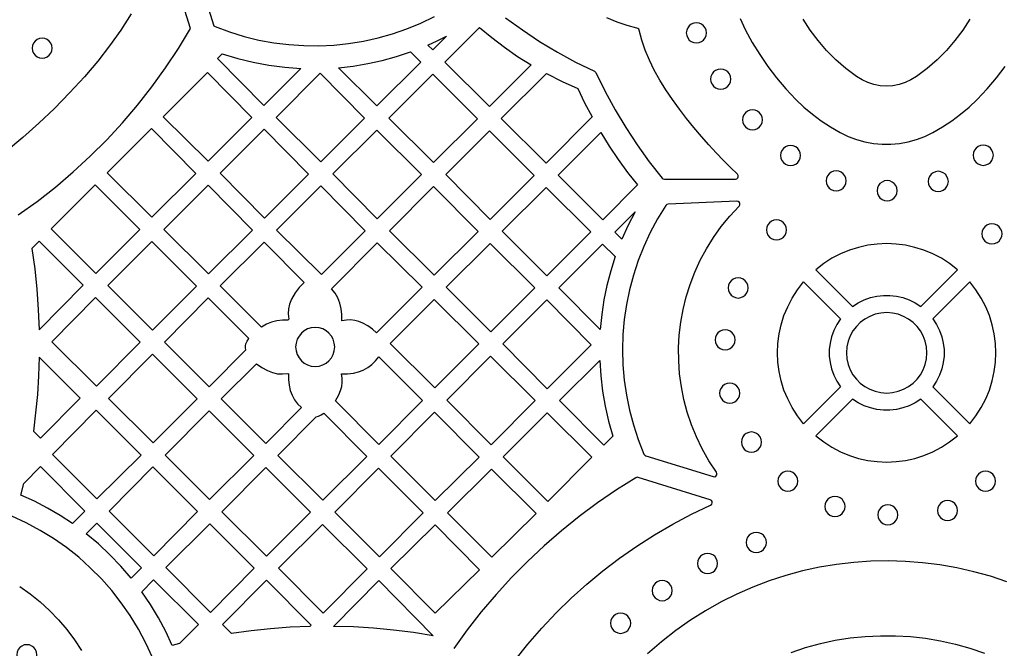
# Model space of a CAD drawing. Header units: millimetres. Extents: x -1358 to 1640, y -1421 to -323.
# Tile 54 of 131: x -653 to -490, y -692 to -587. Entities that reach past the tile are written whole.
import ezdxf

# ---------------------------------------------------------------- set-up
doc = ezdxf.new("R2010")
doc.units = ezdxf.units.MM
doc.layers.add('pattern', color=5, linetype='Continuous', true_color=0x0000ff)

msp = doc.modelspace()

# ---------------------------------------------------------------- linework, layer by layer
at = {"layer": 'pattern'}
for points in [[(-653.17, -619.74), (-650.03, -617.49), (-646.99, -615.11), (-644.05, -612.61), (-641.22, -610), (-638.49, -607.29), (-635.88, -604.46), (-633.38, -601.53), (-631, -598.5), (-628.74, -595.38), (-626.6, -592.16), (-624.6, -588.85), (-628.84, -575.24)], [(-624.35, -576.82), (-620.81, -588.21), (-620.71, -588.39), (-620.53, -588.51), (-618.14, -589.4), (-615.72, -590.14), (-613.27, -590.74), (-610.8, -591.19), (-608.32, -591.5), (-605.84, -591.67), (-603.35, -591.7), (-600.86, -591.58), (-598.39, -591.32), (-595.94, -590.92), (-593.51, -590.38), (-591.11, -589.7), (-588.75, -588.89), (-586.43, -587.93), (-584.16, -586.84)], [(-634.45, -586.42), (-636.17, -589.09), (-638.02, -591.7), (-639.99, -594.25), (-642.2, -596.84), (-644.65, -599.51), (-647.16, -602.07), (-649.75, -604.53), (-652.4, -606.89), (-655.13, -609.16)], [(-572.4, -587.06), (-569.6, -589.08), (-566.74, -590.97), (-563.8, -592.74), (-560.77, -594.39), (-557.65, -595.92), (-557.51, -596.02), (-557.42, -596.15), (-555.88, -599.28), (-554.24, -602.3), (-552.47, -605.25), (-550.58, -608.11), (-548.56, -610.91), (-546.4, -613.64), (-546.24, -613.77), (-546.03, -613.81), (-534.29, -613.81), (-534.06, -613.76), (-533.9, -613.61), (-533.82, -613.41), (-533.83, -613.19), (-533.95, -612.99), (-535.07, -611.89), (-536.24, -610.7), (-537.45, -609.44), (-538.68, -608.1), (-539.92, -606.71), (-541.16, -605.25), (-542.39, -603.75), (-543.57, -602.21), (-544.72, -600.62), (-545.8, -599.01), (-546.81, -597.38), (-547.73, -595.73), (-548.55, -594.08), (-549.25, -592.42), (-549.82, -590.76), (-550.25, -589.12), (-550.31, -588.94), (-550.43, -588.82), (-550.61, -588.75), (-552.25, -588.33), (-553.91, -587.76), (-555.57, -587.05)], [(-533.51, -587.15), (-532.64, -589.01), (-531.49, -591.14), (-530.25, -593.17), (-528.92, -595.13), (-527.48, -597.01), (-525.93, -598.82), (-524.27, -600.58), (-522.92, -601.86), (-521.52, -603.04), (-520.05, -604.14), (-518.52, -605.15), (-516.91, -606.09), (-515.58, -606.73), (-514.21, -607.25), (-512.81, -607.63), (-511.39, -607.89), (-509.96, -608.02), (-508.52, -608.02), (-507.09, -607.89), (-505.67, -607.63), (-504.27, -607.25), (-502.9, -606.73), (-501.57, -606.09), (-499.96, -605.15), (-498.43, -604.14), (-496.96, -603.04), (-495.56, -601.86), (-494.21, -600.58), (-492.55, -598.82), (-491, -597.01), (-489.56, -595.13)], [(-495.41, -587.28), (-496.59, -589.1), (-497.89, -590.83), (-499.32, -592.47), (-500.85, -594.02), (-502.5, -595.46), (-504.26, -596.79), (-505.18, -597.36), (-506.15, -597.8), (-507.16, -598.12), (-508.2, -598.31), (-509.24, -598.37), (-510.29, -598.31), (-511.32, -598.12), (-512.33, -597.8), (-513.3, -597.36), (-514.23, -596.79), (-515.98, -595.46), (-517.63, -594.02), (-519.16, -592.47), (-520.59, -590.83), (-521.89, -589.1), (-523.07, -587.28)], [(-570.85, -693.59), (-568.67, -690.87), (-566.38, -688.24), (-563.99, -685.71), (-561.5, -683.28), (-558.92, -680.96), (-556.24, -678.74), (-553.47, -676.63), (-550.61, -674.64), (-547.67, -672.76), (-544.66, -671), (-541.56, -669.36), (-538.39, -667.84), (-538.2, -667.69), (-538.12, -667.49), (-538.13, -667.27), (-538.24, -667.08), (-538.45, -666.95), (-550.39, -663.25), (-550.59, -663.23), (-550.77, -663.3), (-553.99, -665.33), (-557.12, -667.47), (-560.16, -669.73), (-563.11, -672.1), (-565.97, -674.58), (-568.73, -677.17), (-571.4, -679.86), (-573.95, -682.65), (-576.41, -685.54), (-578.75, -688.52), (-580.98, -691.6)], [(-630.92, -693.1), (-632.01, -690.71), (-633.23, -688.39), (-634.59, -686.17), (-636.07, -684.03), (-637.67, -681.99), (-639.38, -680.06), (-641.21, -678.22), (-643.14, -676.5), (-645.17, -674.89), (-647.3, -673.4), (-649.52, -672.03), (-651.82, -670.8), (-654.21, -669.7)], [(-489.27, -680.56), (-492.01, -679.65), (-494.79, -678.88), (-497.59, -678.24), (-500.41, -677.75), (-503.25, -677.39), (-506.1, -677.17), (-508.96, -677.09), (-511.82, -677.15), (-514.67, -677.34), (-517.51, -677.68), (-520.34, -678.15), (-523.14, -678.76), (-525.92, -679.52), (-528.67, -680.4), (-531.38, -681.43), (-534.05, -682.6), (-536.67, -683.9), (-539.23, -685.35), (-541.74, -686.93), (-544.18, -688.65), (-546.55, -690.51), (-548.85, -692.51)], [(-652.92, -681.32), (-651.18, -682.55), (-649.52, -683.88), (-647.96, -685.32), (-646.48, -686.84), (-645.11, -688.47), (-643.84, -690.17), (-642.68, -691.96)], [(-525.04, -692.26), (-522.64, -691.46), (-520.2, -690.79), (-517.74, -690.26), (-515.26, -689.87), (-512.76, -689.61), (-510.26, -689.49), (-507.76, -689.5), (-505.25, -689.64), (-502.76, -689.92), (-500.28, -690.34), (-497.83, -690.88), (-495.4, -691.57), (-493, -692.39)]]:
    msp.add_lwpolyline(points, dxfattribs=at)
for points in [[(-576.72, -588.65), (-574.67, -590.35), (-572.56, -591.95), (-570.39, -593.45), (-568.13, -594.86), (-575.05, -601.78), (-582.45, -594.39)], [(-540.75, -591.23), (-540.31, -591.17), (-539.91, -591), (-539.57, -590.74), (-539.31, -590.4), (-539.14, -590.01), (-539.09, -589.56), (-539.14, -589.12), (-539.31, -588.72), (-539.57, -588.38), (-539.91, -588.12), (-540.31, -587.96), (-540.75, -587.9), (-541.2, -587.96), (-541.59, -588.12), (-541.93, -588.38), (-542.19, -588.72), (-542.36, -589.12), (-542.42, -589.56), (-542.36, -590.01), (-542.19, -590.4), (-541.93, -590.74), (-541.59, -591), (-541.2, -591.17)], [(-649.19, -593.77), (-648.75, -593.71), (-648.35, -593.54), (-648.01, -593.28), (-647.75, -592.94), (-647.58, -592.54), (-647.52, -592.1), (-647.58, -591.66), (-647.75, -591.26), (-648.01, -590.92), (-648.35, -590.66), (-648.75, -590.49), (-649.19, -590.43), (-649.63, -590.49), (-650.03, -590.66), (-650.37, -590.92), (-650.63, -591.26), (-650.8, -591.66), (-650.86, -592.1), (-650.8, -592.54), (-650.63, -592.94), (-650.37, -593.28), (-650.03, -593.54), (-649.63, -593.71)], [(-585.26, -591.58), (-583.7, -590.86), (-582.16, -590.09), (-584.45, -592.38)], [(-620.13, -593.8), (-619.34, -593.01), (-616.78, -593.8), (-614.21, -594.44), (-611.62, -594.93), (-608.99, -595.27), (-606.32, -595.46), (-612.43, -601.57)], [(-593.74, -601.68), (-600.08, -595.34), (-597.62, -595.06), (-595.21, -594.66), (-592.83, -594.14), (-590.47, -593.49), (-588.12, -592.71), (-586.45, -594.39)], [(-536.72, -598.88), (-536.28, -598.82), (-535.88, -598.65), (-535.54, -598.39), (-535.28, -598.05), (-535.11, -597.66), (-535.05, -597.21), (-535.11, -596.77), (-535.28, -596.37), (-535.54, -596.03), (-535.88, -595.77), (-536.28, -595.61), (-536.72, -595.55), (-537.16, -595.61), (-537.56, -595.77), (-537.9, -596.03), (-538.16, -596.37), (-538.33, -596.77), (-538.39, -597.21), (-538.33, -597.66), (-538.16, -598.05), (-537.9, -598.39), (-537.56, -598.65), (-537.16, -598.82)], [(-621.8, -596.14), (-614.44, -603.57), (-621.69, -610.83), (-629.13, -603.47)], [(-603.1, -596.25), (-595.74, -603.67), (-603, -610.93), (-610.43, -603.57)], [(-584.45, -596.39), (-577.05, -603.78), (-584.31, -611.04), (-591.74, -603.67)], [(-560.4, -598.76), (-559.27, -601.15), (-558.05, -603.5), (-565.65, -611.17), (-573.09, -603.74), (-565.58, -596.31), (-563.02, -597.6)], [(-531.45, -605.64), (-531.01, -605.58), (-530.61, -605.41), (-530.27, -605.15), (-530.01, -604.81), (-529.84, -604.42), (-529.79, -603.97), (-529.84, -603.53), (-530.01, -603.13), (-530.27, -602.79), (-530.61, -602.53), (-531.01, -602.37), (-531.45, -602.31), (-531.9, -602.37), (-532.29, -602.53), (-532.63, -602.79), (-532.89, -603.13), (-533.06, -603.53), (-533.12, -603.97), (-533.06, -604.42), (-532.89, -604.81), (-532.63, -605.15), (-532.29, -605.41), (-531.9, -605.58)], [(-631.09, -605.43), (-623.72, -612.88), (-631.03, -620.12), (-638.41, -612.75)], [(-612.4, -605.54), (-605.04, -612.97), (-612.33, -620.26), (-619.69, -612.83)], [(-601, -612.93), (-593.74, -605.68), (-586.31, -613.04), (-593.64, -620.36)], [(-575.05, -605.79), (-567.65, -613.18), (-574.94, -620.47), (-582.3, -613.03)], [(-563.65, -613.17), (-556.6, -606.06), (-555.19, -608.32), (-553.71, -610.53), (-552.16, -612.68), (-550.51, -614.77), (-556.25, -620.57)], [(-525.14, -611.54), (-524.69, -611.48), (-524.29, -611.32), (-523.96, -611.05), (-523.7, -610.72), (-523.53, -610.32), (-523.47, -609.88), (-523.53, -609.43), (-523.7, -609.03), (-523.96, -608.7), (-524.29, -608.44), (-524.69, -608.27), (-525.14, -608.21), (-525.58, -608.27), (-525.98, -608.44), (-526.31, -608.7), (-526.57, -609.03), (-526.74, -609.43), (-526.8, -609.88), (-526.74, -610.32), (-526.57, -610.72), (-526.31, -611.05), (-525.98, -611.32), (-525.58, -611.48)], [(-493.2, -611.52), (-492.76, -611.46), (-492.36, -611.29), (-492.02, -611.03), (-491.76, -610.69), (-491.59, -610.3), (-491.53, -609.85), (-491.59, -609.41), (-491.76, -609.01), (-492.02, -608.67), (-492.36, -608.41), (-492.76, -608.25), (-493.2, -608.19), (-493.64, -608.25), (-494.04, -608.41), (-494.38, -608.67), (-494.64, -609.01), (-494.81, -609.41), (-494.87, -609.85), (-494.81, -610.3), (-494.64, -610.69), (-494.38, -611.03), (-494.04, -611.29), (-493.64, -611.46)], [(-517.58, -615.76), (-517.14, -615.7), (-516.74, -615.54), (-516.4, -615.28), (-516.14, -614.94), (-515.97, -614.54), (-515.91, -614.1), (-515.97, -613.65), (-516.14, -613.26), (-516.4, -612.92), (-516.74, -612.66), (-517.14, -612.49), (-517.58, -612.43), (-518.02, -612.49), (-518.42, -612.66), (-518.76, -612.92), (-519.02, -613.26), (-519.19, -613.65), (-519.25, -614.1), (-519.19, -614.54), (-519.02, -614.94), (-518.76, -615.28), (-518.42, -615.54), (-518.02, -615.7)], [(-500.66, -615.85), (-500.22, -615.79), (-499.82, -615.62), (-499.48, -615.36), (-499.22, -615.02), (-499.05, -614.62), (-498.99, -614.18), (-499.05, -613.74), (-499.22, -613.34), (-499.48, -613), (-499.82, -612.74), (-500.22, -612.57), (-500.66, -612.51), (-501.1, -612.57), (-501.5, -612.74), (-501.84, -613), (-502.1, -613.34), (-502.27, -613.74), (-502.33, -614.18), (-502.27, -614.62), (-502.1, -615.02), (-501.84, -615.36), (-501.5, -615.62), (-501.1, -615.79)], [(-640.29, -629.46), (-647.72, -622.02), (-640.39, -614.77), (-633.03, -622.13)], [(-621.7, -614.83), (-614.32, -622.28), (-621.63, -629.52), (-629.01, -622.14)], [(-610.33, -622.26), (-603, -614.94), (-595.64, -622.37), (-602.9, -629.62)], [(-584.3, -615.04), (-576.94, -622.47), (-584.2, -629.73), (-591.63, -622.37)], [(-565.55, -629.82), (-572.92, -622.45), (-565.65, -615.18), (-558.27, -622.55)], [(-509.14, -617.38), (-508.69, -617.32), (-508.29, -617.16), (-507.96, -616.9), (-507.7, -616.56), (-507.53, -616.16), (-507.47, -615.72), (-507.53, -615.27), (-507.7, -614.87), (-507.96, -614.54), (-508.29, -614.28), (-508.69, -614.11), (-509.14, -614.05), (-509.58, -614.11), (-509.98, -614.28), (-510.32, -614.54), (-510.58, -614.87), (-510.74, -615.27), (-510.8, -615.72), (-510.74, -616.16), (-510.58, -616.56), (-510.32, -616.9), (-509.98, -617.16), (-509.58, -617.32)], [(-545.45, -617.98), (-545.67, -618.03), (-545.82, -618.19), (-547.18, -620.38), (-548.39, -622.64), (-549.46, -624.95), (-550.39, -627.3), (-551.18, -629.7), (-551.83, -632.13), (-552.34, -634.6), (-552.7, -637.08), (-552.92, -639.58), (-553, -642.09), (-552.93, -644.6), (-552.71, -647.11), (-552.35, -649.61), (-551.84, -652.09), (-551.19, -654.55), (-550.39, -656.99), (-549.44, -659.38), (-549.32, -659.55), (-549.14, -659.65), (-537.96, -663.11), (-537.71, -663.13), (-537.51, -663.02), (-537.38, -662.84), (-537.34, -662.62), (-537.43, -662.38), (-538.67, -660.49), (-539.78, -658.54), (-540.74, -656.55), (-541.57, -654.51), (-542.26, -652.44), (-542.82, -650.34), (-543.24, -648.22), (-543.53, -646.08), (-543.68, -643.94), (-543.7, -641.79), (-543.58, -639.65), (-543.33, -637.52), (-542.95, -635.4), (-542.44, -633.31), (-541.8, -631.26), (-541.02, -629.24), (-540.12, -627.26), (-539.09, -625.34), (-537.93, -623.47), (-536.64, -621.67), (-535.22, -619.93), (-533.68, -618.28), (-533.55, -618.07), (-533.55, -617.85), (-533.63, -617.65), (-533.8, -617.51), (-534.04, -617.46)], [(-554.25, -622.57), (-550.89, -619.21), (-552.05, -621.44), (-553.09, -623.73)], [(-527.47, -623.89), (-527.02, -623.83), (-526.62, -623.67), (-526.29, -623.41), (-526.03, -623.07), (-525.86, -622.67), (-525.8, -622.23), (-525.86, -621.78), (-526.03, -621.38), (-526.29, -621.05), (-526.62, -620.79), (-527.02, -620.62), (-527.47, -620.56), (-527.91, -620.62), (-528.31, -620.79), (-528.65, -621.05), (-528.91, -621.38), (-529.07, -621.78), (-529.13, -622.23), (-529.07, -622.67), (-528.91, -623.07), (-528.65, -623.41), (-528.31, -623.67), (-527.91, -623.83)], [(-491.76, -624.55), (-491.32, -624.49), (-490.92, -624.32), (-490.58, -624.06), (-490.32, -623.72), (-490.15, -623.33), (-490.09, -622.88), (-490.15, -622.44), (-490.32, -622.04), (-490.58, -621.7), (-490.92, -621.44), (-491.32, -621.28), (-491.76, -621.22), (-492.2, -621.28), (-492.6, -621.44), (-492.94, -621.7), (-493.2, -622.04), (-493.37, -622.44), (-493.43, -622.88), (-493.37, -623.33), (-493.2, -623.72), (-492.94, -624.06), (-492.6, -624.32), (-492.2, -624.49)], [(-650.9, -625.31), (-650.43, -628.66), (-650.07, -632.02), (-649.83, -635.39), (-649.69, -638.77), (-642.37, -631.38), (-649.68, -624.07)], [(-631.03, -624.13), (-623.63, -631.52), (-630.89, -638.85), (-638.28, -631.46)], [(-612.37, -624.25), (-605.75, -630.93), (-606.58, -631.76), (-607.28, -632.68), (-607.86, -633.7), (-608.19, -634.52), (-608.37, -635.32), (-608.42, -636.15), (-608.33, -637.02), (-608.48, -637.18), (-609.38, -637.19), (-610.28, -637.29), (-611.19, -637.51), (-612.03, -637.84), (-612.83, -638.32), (-619.67, -631.48)], [(-586.21, -631.73), (-593.76, -639.28), (-594.46, -638.67), (-595.21, -638.15), (-596.02, -637.7), (-596.7, -637.42), (-597.38, -637.23), (-598.06, -637.14), (-598.76, -637.16), (-599.5, -637.27), (-599.5, -636.27), (-599.61, -635.28), (-599.83, -634.35), (-600.16, -633.5), (-600.63, -632.72), (-601.25, -631.98), (-593.64, -624.37)], [(-574.85, -639.12), (-582.22, -631.74), (-574.94, -624.47), (-567.54, -631.81)], [(-554.21, -626.65), (-554.96, -629.03), (-555.58, -631.42), (-556.08, -633.83), (-556.44, -636.27), (-556.68, -638.75), (-563.55, -631.83), (-556.29, -624.57)], [(-514.86, -634.93), (-513.91, -634.31), (-512.92, -633.82), (-511.89, -633.45), (-510.83, -633.21), (-509.75, -633.09), (-508.67, -633.09), (-507.59, -633.21), (-506.53, -633.45), (-505.5, -633.82), (-504.51, -634.31), (-503.56, -634.93), (-497.46, -628.83), (-498.77, -627.81), (-500.14, -626.93), (-501.56, -626.19), (-503.04, -625.58), (-504.55, -625.11), (-506.09, -624.77), (-507.64, -624.57), (-509.21, -624.5), (-510.78, -624.57), (-512.33, -624.77), (-513.87, -625.11), (-515.38, -625.58), (-516.86, -626.19), (-518.28, -626.93), (-519.65, -627.81), (-520.96, -628.83)], [(-533.83, -633.51), (-533.39, -633.45), (-532.99, -633.28), (-532.65, -633.02), (-532.39, -632.68), (-532.22, -632.29), (-532.16, -631.84), (-532.22, -631.4), (-532.39, -631), (-532.65, -630.66), (-532.99, -630.4), (-533.39, -630.23), (-533.83, -630.17), (-534.27, -630.23), (-534.67, -630.4), (-535.01, -630.66), (-535.27, -631), (-535.44, -631.4), (-535.5, -631.84), (-535.44, -632.29), (-535.27, -632.68), (-535.01, -633.02), (-534.67, -633.28), (-534.27, -633.45)], [(-516.88, -636.95), (-517.49, -637.89), (-517.98, -638.89), (-518.35, -639.92), (-518.6, -640.98), (-518.72, -642.06), (-518.72, -643.14), (-518.6, -644.21), (-518.35, -645.27), (-517.98, -646.31), (-517.49, -647.3), (-516.88, -648.25), (-522.98, -654.35), (-523.99, -653.04), (-524.87, -651.67), (-525.62, -650.24), (-526.23, -648.77), (-526.7, -647.26), (-527.04, -645.72), (-527.24, -644.16), (-527.31, -642.6), (-527.24, -641.03), (-527.04, -639.47), (-526.7, -637.94), (-526.23, -636.42), (-525.62, -634.95), (-524.87, -633.53), (-523.99, -632.16), (-522.98, -630.85)], [(-501.54, -636.95), (-500.93, -637.89), (-500.44, -638.89), (-500.07, -639.92), (-499.82, -640.98), (-499.7, -642.06), (-499.7, -643.14), (-499.82, -644.21), (-500.07, -645.27), (-500.44, -646.31), (-500.93, -647.3), (-501.54, -648.25), (-495.44, -654.35), (-494.43, -653.04), (-493.55, -651.67), (-492.8, -650.24), (-492.19, -648.77), (-491.72, -647.26), (-491.38, -645.72), (-491.18, -644.16), (-491.11, -642.6), (-491.18, -641.03), (-491.38, -639.47), (-491.72, -637.94), (-492.19, -636.42), (-492.8, -634.95), (-493.55, -633.53), (-494.43, -632.16), (-495.44, -630.85)], [(-640.33, -633.42), (-632.93, -640.82), (-640.19, -648.15), (-647.58, -640.75)], [(-621.5, -648.24), (-615.43, -642.11), (-615.51, -641.77), (-615.5, -641.45), (-615.41, -641.11), (-615.19, -640.66), (-614.92, -640.23), (-621.68, -633.48), (-628.93, -640.81)], [(-584.13, -648.39), (-591.53, -641.05), (-584.24, -633.76), (-576.83, -641.1)], [(-565.48, -648.55), (-572.85, -641.12), (-565.55, -633.83), (-558.19, -641.25)], [(-509.21, -649.27), (-508.22, -649.19), (-507.28, -648.98), (-506.4, -648.65), (-505.58, -648.19), (-504.84, -647.63), (-504.18, -646.97), (-503.62, -646.23), (-503.16, -645.41), (-502.82, -644.52), (-502.61, -643.58), (-502.54, -642.6), (-502.61, -641.61), (-502.82, -640.67), (-503.16, -639.79), (-503.62, -638.97), (-504.18, -638.22), (-504.84, -637.56), (-505.58, -637), (-506.4, -636.55), (-507.28, -636.21), (-508.22, -636), (-509.21, -635.93), (-510.2, -636), (-511.14, -636.21), (-512.02, -636.55), (-512.84, -637), (-513.58, -637.56), (-514.24, -638.22), (-514.8, -638.97), (-515.26, -639.79), (-515.6, -640.67), (-515.81, -641.61), (-515.88, -642.6), (-515.81, -643.58), (-515.6, -644.52), (-515.26, -645.41), (-514.8, -646.23), (-514.24, -646.97), (-513.58, -647.63), (-512.84, -648.19), (-512.02, -648.65), (-511.14, -648.98), (-510.2, -649.19)], [(-603.94, -644.86), (-603.29, -644.8), (-602.68, -644.61), (-602.13, -644.31), (-601.65, -643.91), (-601.25, -643.43), (-600.95, -642.88), (-600.77, -642.28), (-600.7, -641.62), (-600.77, -640.97), (-600.95, -640.36), (-601.25, -639.81), (-601.65, -639.33), (-602.13, -638.94), (-602.68, -638.64), (-603.29, -638.45), (-603.94, -638.38), (-604.59, -638.45), (-605.2, -638.64), (-605.75, -638.94), (-606.23, -639.33), (-606.62, -639.81), (-606.92, -640.36), (-607.11, -640.97), (-607.18, -641.62), (-607.11, -642.28), (-606.92, -642.88), (-606.62, -643.43), (-606.23, -643.91), (-605.75, -644.31), (-605.2, -644.61), (-604.59, -644.8)], [(-535.99, -642.11), (-535.55, -642.05), (-535.15, -641.88), (-534.81, -641.62), (-534.55, -641.29), (-534.38, -640.89), (-534.32, -640.44), (-534.38, -640), (-534.55, -639.6), (-534.81, -639.27), (-535.15, -639), (-535.55, -638.84), (-535.99, -638.78), (-536.43, -638.84), (-536.83, -639), (-537.17, -639.27), (-537.43, -639.6), (-537.6, -640), (-537.65, -640.44), (-537.6, -640.89), (-537.43, -641.29), (-537.17, -641.62), (-536.83, -641.88), (-536.43, -642.05)], [(-638.18, -650.15), (-630.93, -642.82), (-623.5, -650.25), (-630.82, -657.5)], [(-642.9, -650.11), (-649.68, -643.33), (-649.79, -646.41), (-649.98, -649.48), (-650.27, -652.54), (-650.65, -655.6), (-649.49, -656.77)], [(-619.52, -650.22), (-613.64, -644.4), (-612.78, -645.02), (-611.86, -645.54), (-611.03, -645.88), (-610.21, -646.06), (-609.37, -646.1), (-608.48, -646), (-608.38, -646.09), (-608.37, -647.03), (-608.27, -647.96), (-608.07, -648.85), (-607.78, -649.64), (-607.37, -650.37), (-606.85, -651.04), (-606.2, -651.68), (-612.1, -657.63)], [(-600.59, -650.55), (-600.29, -650.06), (-600.02, -649.54), (-599.73, -648.86), (-599.54, -648.18), (-599.46, -647.5), (-599.47, -646.8), (-599.58, -646.06), (-598.59, -646.06), (-597.6, -645.95), (-596.76, -645.76), (-595.97, -645.45), (-595.23, -645.05), (-594.55, -644.54), (-593.94, -643.95), (-593.41, -643.27), (-586.14, -650.48), (-593.36, -657.78)], [(-567.47, -650.5), (-574.76, -657.86), (-582.14, -650.42), (-574.89, -643.16)], [(-563.45, -650.52), (-556.78, -643.85), (-556.61, -646.42), (-556.32, -648.95), (-555.89, -651.46), (-555.31, -653.95), (-554.6, -656.42), (-556.1, -657.93)], [(-535.23, -650.95), (-534.79, -650.89), (-534.39, -650.72), (-534.05, -650.46), (-533.79, -650.12), (-533.62, -649.72), (-533.56, -649.28), (-533.62, -648.84), (-533.79, -648.44), (-534.05, -648.1), (-534.39, -647.84), (-534.79, -647.67), (-535.23, -647.61), (-535.67, -647.67), (-536.07, -647.84), (-536.41, -648.1), (-536.67, -648.44), (-536.84, -648.84), (-536.9, -649.28), (-536.84, -649.72), (-536.67, -650.12), (-536.41, -650.46), (-536.07, -650.72), (-535.67, -650.89)], [(-520.96, -656.37), (-519.65, -657.38), (-518.28, -658.26), (-516.86, -659), (-515.38, -659.61), (-513.87, -660.09), (-512.33, -660.43), (-510.78, -660.63), (-509.21, -660.7), (-507.64, -660.63), (-506.09, -660.43), (-504.55, -660.09), (-503.04, -659.61), (-501.56, -659), (-500.14, -658.26), (-498.77, -657.38), (-497.46, -656.37), (-503.56, -650.27), (-504.51, -650.88), (-505.5, -651.37), (-506.53, -651.74), (-507.59, -651.98), (-508.67, -652.11), (-509.75, -652.11), (-510.83, -651.98), (-511.89, -651.74), (-512.92, -651.37), (-513.91, -650.88), (-514.86, -650.27)], [(-640.12, -666.8), (-647.48, -659.44), (-640.22, -652.11), (-632.79, -659.54)], [(-621.43, -666.9), (-628.79, -659.54), (-621.53, -652.21), (-614.1, -659.64)], [(-610.14, -659.6), (-603.78, -653.19), (-603.39, -653.09), (-602.95, -652.89), (-602.53, -652.61), (-595.36, -659.78), (-602.69, -667.04)], [(-576.73, -659.87), (-584.03, -667.1), (-591.4, -659.75), (-584.16, -652.44)], [(-558.09, -659.92), (-565.35, -667.24), (-572.76, -659.83), (-565.47, -652.54)], [(-531.64, -659.05), (-531.19, -658.99), (-530.8, -658.83), (-530.46, -658.57), (-530.2, -658.23), (-530.03, -657.83), (-529.97, -657.39), (-530.03, -656.94), (-530.2, -656.55), (-530.46, -656.21), (-530.8, -655.95), (-531.19, -655.78), (-531.64, -655.72), (-532.08, -655.78), (-532.48, -655.95), (-532.82, -656.21), (-533.08, -656.55), (-533.24, -656.94), (-533.3, -657.39), (-533.24, -657.83), (-533.08, -658.23), (-532.82, -658.57), (-532.48, -658.83), (-532.08, -658.99)], [(-652.7, -666.2), (-652.23, -664.24), (-649.49, -661.47), (-642.14, -668.83), (-644.19, -670.9), (-646.23, -669.56), (-648.32, -668.33), (-650.48, -667.21)], [(-638.08, -668.84), (-630.83, -661.51), (-623.43, -668.9), (-630.69, -676.23)], [(-612.03, -676.3), (-619.39, -668.94), (-612.13, -661.61), (-604.7, -669.04)], [(-593.29, -676.43), (-600.69, -669.04), (-593.43, -661.71), (-586.04, -669.11)], [(-567.33, -669.26), (-574.64, -676.5), (-582.01, -669.12), (-574.74, -661.86)], [(-525.6, -665.55), (-525.16, -665.49), (-524.76, -665.32), (-524.42, -665.06), (-524.16, -664.72), (-523.99, -664.33), (-523.93, -663.88), (-523.99, -663.44), (-524.16, -663.04), (-524.42, -662.7), (-524.76, -662.44), (-525.16, -662.28), (-525.6, -662.22), (-526.04, -662.28), (-526.44, -662.44), (-526.78, -662.7), (-527.04, -663.04), (-527.21, -663.44), (-527.27, -663.88), (-527.21, -664.33), (-527.04, -664.72), (-526.78, -665.06), (-526.44, -665.32), (-526.04, -665.49)], [(-492.82, -665.55), (-492.38, -665.49), (-491.98, -665.32), (-491.64, -665.06), (-491.38, -664.72), (-491.21, -664.33), (-491.15, -663.88), (-491.21, -663.44), (-491.38, -663.04), (-491.64, -662.7), (-491.98, -662.44), (-492.38, -662.28), (-492.82, -662.22), (-493.26, -662.28), (-493.66, -662.44), (-494, -662.7), (-494.26, -663.04), (-494.43, -663.44), (-494.49, -663.88), (-494.43, -664.33), (-494.26, -664.72), (-494, -665.06), (-493.66, -665.32), (-493.26, -665.49)], [(-517.78, -669.73), (-517.33, -669.67), (-516.94, -669.5), (-516.6, -669.24), (-516.34, -668.9), (-516.17, -668.5), (-516.11, -668.06), (-516.17, -667.62), (-516.34, -667.22), (-516.6, -666.88), (-516.94, -666.62), (-517.33, -666.45), (-517.78, -666.39), (-518.22, -666.45), (-518.62, -666.62), (-518.96, -666.88), (-519.22, -667.22), (-519.38, -667.62), (-519.44, -668.06), (-519.38, -668.5), (-519.22, -668.9), (-518.96, -669.24), (-518.62, -669.5), (-518.22, -669.67)], [(-499.12, -670.41), (-498.68, -670.35), (-498.28, -670.18), (-497.94, -669.92), (-497.68, -669.59), (-497.52, -669.19), (-497.46, -668.74), (-497.52, -668.3), (-497.68, -667.9), (-497.94, -667.57), (-498.28, -667.31), (-498.68, -667.14), (-499.12, -667.08), (-499.57, -667.14), (-499.96, -667.31), (-500.3, -667.57), (-500.56, -667.9), (-500.73, -668.3), (-500.79, -668.74), (-500.73, -669.19), (-500.56, -669.59), (-500.3, -669.92), (-499.96, -670.18), (-499.57, -670.35)], [(-509.02, -671.13), (-508.58, -671.07), (-508.18, -670.9), (-507.84, -670.64), (-507.58, -670.3), (-507.41, -669.91), (-507.35, -669.46), (-507.41, -669.02), (-507.58, -668.62), (-507.84, -668.28), (-508.18, -668.02), (-508.58, -667.85), (-509.02, -667.8), (-509.46, -667.85), (-509.86, -668.02), (-510.2, -668.28), (-510.46, -668.62), (-510.63, -669.02), (-510.69, -669.46), (-510.63, -669.91), (-510.46, -670.3), (-510.2, -670.64), (-509.86, -670.9), (-509.46, -671.07)], [(-634.42, -679.94), (-636.14, -677.95), (-637.95, -676.07), (-639.86, -674.29), (-641.88, -672.61), (-640.11, -670.85), (-632.71, -678.25)], [(-628.72, -678.2), (-621.39, -670.94), (-614.03, -678.3), (-621.29, -685.63)], [(-610.03, -678.3), (-602.7, -671.04), (-595.33, -678.4), (-602.59, -685.73)], [(-584.04, -685.77), (-576.68, -678.55), (-584.03, -671.12), (-591.4, -678.34)], [(-530.82, -675.69), (-530.38, -675.63), (-529.98, -675.47), (-529.64, -675.21), (-529.38, -674.87), (-529.21, -674.47), (-529.15, -674.03), (-529.21, -673.58), (-529.38, -673.18), (-529.64, -672.85), (-529.98, -672.59), (-530.38, -672.42), (-530.82, -672.36), (-531.26, -672.42), (-531.66, -672.59), (-532, -672.85), (-532.26, -673.18), (-532.43, -673.58), (-532.49, -674.03), (-532.43, -674.47), (-532.26, -674.87), (-532, -675.21), (-531.66, -675.47), (-531.26, -675.63)], [(-538.89, -679.17), (-538.45, -679.12), (-538.05, -678.95), (-537.72, -678.69), (-537.45, -678.35), (-537.29, -677.95), (-537.23, -677.51), (-537.29, -677.06), (-537.45, -676.67), (-537.72, -676.33), (-538.05, -676.07), (-538.45, -675.9), (-538.89, -675.84), (-539.34, -675.9), (-539.74, -676.07), (-540.07, -676.33), (-540.33, -676.67), (-540.5, -677.06), (-540.56, -677.51), (-540.5, -677.95), (-540.33, -678.35), (-540.07, -678.69), (-539.74, -678.95), (-539.34, -679.12)], [(-623.3, -687.66), (-626.41, -690.8), (-627.63, -691.1), (-628.71, -688.77), (-629.92, -686.51), (-631.24, -684.33), (-632.69, -682.2), (-630.73, -680.23)], [(-604.59, -687.74), (-604.81, -687.97), (-608.07, -688.1), (-611.32, -688.34), (-614.56, -688.68), (-617.8, -689.12), (-619.28, -687.64), (-612.02, -680.31)], [(-593.4, -680.35), (-584.36, -689.49), (-587.65, -688.97), (-590.95, -688.55), (-594.26, -688.24), (-597.58, -688.04), (-600.92, -687.95)], [(-546.42, -683.69), (-545.97, -683.63), (-545.57, -683.46), (-545.24, -683.2), (-544.98, -682.86), (-544.81, -682.47), (-544.75, -682.02), (-544.81, -681.58), (-544.98, -681.18), (-545.24, -680.84), (-545.57, -680.58), (-545.97, -680.41), (-546.42, -680.36), (-546.86, -680.41), (-547.26, -680.58), (-547.59, -680.84), (-547.85, -681.18), (-548.02, -681.58), (-548.08, -682.02), (-548.02, -682.47), (-547.85, -682.86), (-547.59, -683.2), (-547.26, -683.46), (-546.86, -683.63)], [(-553.31, -689.1), (-552.87, -689.04), (-552.47, -688.87), (-552.13, -688.61), (-551.87, -688.27), (-551.7, -687.87), (-551.64, -687.43), (-551.7, -686.99), (-551.87, -686.59), (-552.13, -686.25), (-552.47, -685.99), (-552.87, -685.82), (-553.31, -685.76), (-553.76, -685.82), (-554.15, -685.99), (-554.49, -686.25), (-554.75, -686.59), (-554.92, -686.99), (-554.98, -687.43), (-554.92, -687.87), (-554.75, -688.27), (-554.49, -688.61), (-554.15, -688.87), (-553.76, -689.04)], [(-651.74, -694.31), (-651.29, -694.25), (-650.9, -694.08), (-650.56, -693.82), (-650.3, -693.48), (-650.13, -693.08), (-650.07, -692.64), (-650.13, -692.2), (-650.3, -691.8), (-650.56, -691.46), (-650.9, -691.2), (-651.29, -691.03), (-651.74, -690.98), (-652.18, -691.03), (-652.58, -691.2), (-652.92, -691.46), (-653.18, -691.8), (-653.34, -692.2), (-653.4, -692.64), (-653.34, -693.08), (-653.18, -693.48), (-652.92, -693.82), (-652.58, -694.08), (-652.18, -694.25)]]:
    msp.add_lwpolyline(points, close=True, dxfattribs=at)

doc.saveas('drawing.dxf')
